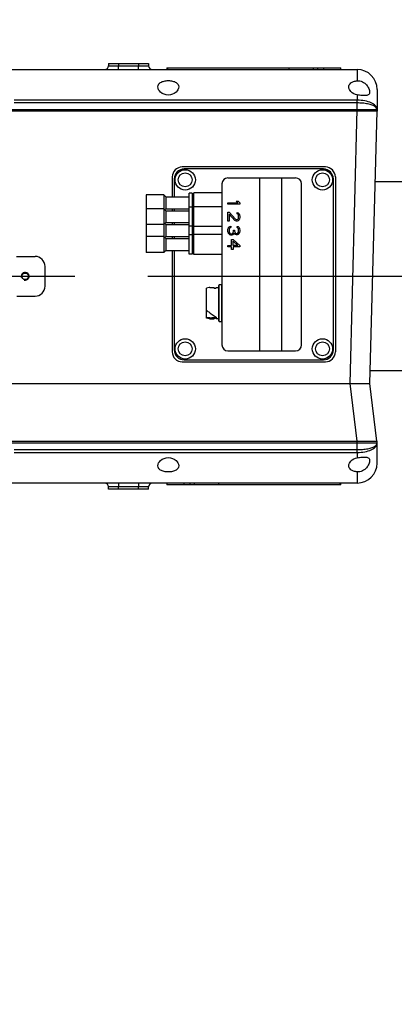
# Model space of a CAD drawing. Header units: millimetres. Extents: x 0 to 770, y -15 to 420.
# Tile 17 of 105: x 83 to 95, y 236 to 269. Entities that reach past the tile are written whole.
import ezdxf

# ---------------------------------------------------------------- set-up
doc = ezdxf.new("R2010")
doc.units = ezdxf.units.MM
doc.header["$LTSCALE"] = 32.67
doc.linetypes.add('CENTER', pattern=[0.6, 0.375, -0.075, 0.075, -0.075])
doc.linetypes.add('PHANTOM', pattern=[0.8, 0.45, -0.05, 0.1, -0.05, 0.1, -0.05])
doc.layers.get('0').update_dxf_attribs({"linetype": 'CONTINUOUS'})
for name, color, linetype in [('ASSY', 7, 'CONTINUOUS'), ('AXIS', 7, 'CONTINUOUS'), ('CHAMFER', 7, 'CONTINUOUS'), ('CRV2', 7, 'CONTINUOUS'), ('DRIV_DIM', 7, 'CONTINUOUS'), ('HOLE', 7, 'CONTINUOUS'), ('PIPING_NO', 7, 'CONTINUOUS'), ('ROUND', 7, 'CONTINUOUS')]:
    doc.layers.add(name, color=color, linetype=linetype)
doc.styles.get("Standard").update_dxf_attribs({"font": 'txt', "width": 0.8})
doc.dimstyles.new('DIMSTYLE_11', dxfattribs={"dimtxt": 3.8, "dimasz": 1.8, "dimexe": 2, "dimexo": 1.5, "dimtad": 1, "dimdec": 1, "dimlfac": 15, "dimdsep": 46, "dimtxsty": 'STANDARD', "dimblk": 'OPEN', "dimblk1": 'OPEN', "dimblk2": 'OPEN', "dimcen": 0.09, "dimadec": 0, "dimazin": 0, "dimtp": 0.001, "dimtm": 0.001, "dimtfac": 1, "dimtdec": 1, "dimtofl": 0, "dimtmove": 0, "dimatfit": 3, "dimldrblk": 'OPEN', "dimfxl": 1, "dimtolj": 1, "dimarcsym": 0})
doc.dimstyles.new('DIMSTYLE_12', dxfattribs={"dimtxt": 3.8, "dimasz": 1.8, "dimexe": 2, "dimexo": 1.5, "dimgap": 1.9, "dimtad": 1, "dimdec": 3, "dimlfac": 15, "dimdsep": 46, "dimtxsty": 'STANDARD', "dimblk": 'OPEN', "dimblk1": 'OPEN', "dimblk2": 'OPEN', "dimcen": 0.09, "dimadec": 0, "dimazin": 0, "dimtp": 0.5, "dimtm": 0.5, "dimtfac": 1, "dimtdec": 3, "dimtofl": 0, "dimtmove": 0, "dimatfit": 3, "dimldrblk": 'OPEN', "dimfxl": 1, "dimtolj": 1, "dimarcsym": 0})

# ---------------------------------------------------------------- blocks, each defined once
blk = doc.blocks.new('_OPEN')
at = {"color": 0, "linetype": 'BYBLOCK'}
for p, q in [((0, 0), (-1, 0.342)), ((-1, -0.342), (0, 0)), ((-1, 0), (0, 0))]:
    blk.add_line(p, q, dxfattribs=at)
blk = doc.blocks.new('*D38')
at = {"layer": 'DRIV_DIM', "color": 2, "linetype": 'CONTINUOUS'}
for p, q in [((138.217, 260.848), (89.181, 288.465)), ((107.593, 278.095), (138.217, 260.848))]:
    blk.add_line(p, q, dxfattribs=at)
at = {"layer": 'DRIV_DIM', "color": 2, "linetype": 'CONTINUOUS', "xscale": 1.8, "yscale": 1.8, "zscale": 1.8, "rotation": 150.6115495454}
blk.add_blockref('_OPEN', (107.593, 278.095), dxfattribs=at)
blk = doc.blocks.new('*D39')
at = {"layer": 'DRIV_DIM', "color": 2, "linetype": 'CONTINUOUS'}
blk.add_line((59.543, 344.835), (138.217, 260.848), dxfattribs=at)
at = {"layer": 'DRIV_DIM', "color": 2, "linetype": 'CONTINUOUS', "xscale": 1.8, "yscale": 1.8, "zscale": 1.8, "rotation": 133.129164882}
blk.add_blockref('_OPEN', (59.543, 344.835), dxfattribs=at)
blk = doc.blocks.new('*D40')
at = {"layer": 'DRIV_DIM', "color": 2, "linetype": 'CONTINUOUS'}
blk.add_line((66.578, 360.931), (138.217, 260.848), dxfattribs=at)
at = {"layer": 'DRIV_DIM', "color": 2, "linetype": 'CONTINUOUS', "xscale": 1.8, "yscale": 1.8, "zscale": 1.8, "rotation": 125.5948410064}
blk.add_blockref('_OPEN', (66.578, 360.931), dxfattribs=at)
blk = doc.blocks.new('*D43')
at = {"layer": 'DRIV_DIM', "color": 2, "linetype": 'CONTINUOUS'}
for p, q in [((260.905, 282.481), (264.077, 283.04)), ((23.705, 260.848), (10.415, 260.848))]:
    blk.add_line(p, q, dxfattribs=at)
for points in [[(261.177, 284.352), (262.107, 282.693), (262.388, 284.575)], [(11.812, 262.652), (12.415, 260.848), (13.044, 262.643)]]:
    blk.add_lwpolyline(points, dxfattribs=at)
for start, end in [(10, 95), (95, 180)]:
    blk.add_arc((138.217, 260.848), 125.802, start, end, dxfattribs=at)
blk = doc.blocks.new('*D44')
at = {"layer": 'DRIV_DIM', "color": 2, "linetype": 'CONTINUOUS'}
for p, q in [((23.705, 260.848), (10.415, 260.848)), ((260.905, 239.215), (264.077, 238.655))]:
    blk.add_line(p, q, dxfattribs=at)
for points in [[(13.044, 259.052), (12.415, 260.848), (11.812, 259.043)], [(262.388, 237.121), (262.107, 239.002), (261.177, 237.343)]]:
    blk.add_lwpolyline(points, dxfattribs=at)
for start, end in [(180, 265), (265, 350)]:
    blk.add_arc((138.217, 260.848), 125.802, start, end, dxfattribs=at)

msp = doc.modelspace()

# ---------------------------------------------------------------- linework, layer by layer
at = {"color": 7, "linetype": 'CONTINUOUS'}
for p, q in [((87.636975, 267.837714), (87.636975, 267.787714)), ((87.636975, 267.837714), (93.463521, 267.837714)), ((91.733344, 267.787714), (91.733344, 267.837714)), ((92.550248, 267.787714), (92.550248, 267.837714)), ((92.700248, 267.787714), (92.700248, 267.837714)), ((92.894402, 267.787714), (92.894402, 267.837714)), ((93.463522, 267.787714), (93.463522, 267.837714)), ((113.186616, 264.014381), (94.619862, 264.014381)), ((86.936915, 263.581047), (86.936915, 261.647714)), ((87.603568, 263.514381), (88.383582, 263.514381)), ((88.483582, 263.637714), (88.383582, 263.637714)), ((88.383582, 261.591047), (88.383582, 263.637709)), ((88.483582, 263.637709), (88.483582, 261.591047)), ((88.543582, 263.541047), (88.483582, 263.541047)), ((89.483582, 263.647714), (88.543582, 263.647714)), ((88.543582, 261.581047), (88.543582, 263.647709)), ((87.603568, 263.114381), (88.383582, 263.114381)), ((87.603568, 263.047714), (88.383582, 263.047714)), ((88.483582, 263.171047), (88.383582, 263.171047)), ((88.543582, 263.087714), (88.483582, 263.087714)), ((88.543582, 263.074381), (88.483582, 263.074381)), ((89.483582, 263.181047), (88.543582, 263.181047)), ((87.603568, 262.647714), (88.383582, 262.647714)), ((87.603568, 262.581047), (88.383582, 262.581047)), ((88.483582, 262.524381), (88.383582, 262.524381)), ((88.543582, 262.621047), (88.483582, 262.621047)), ((88.543582, 262.607714), (88.483582, 262.607714)), ((88.483582, 262.237714), (88.383582, 262.237714)), ((89.483582, 262.514381), (88.543582, 262.514381)), ((89.483582, 262.247714), (88.543582, 262.247714)), ((87.603568, 262.181047), (88.383582, 262.181047)), ((87.603568, 262.114381), (88.383582, 262.114381)), ((88.543582, 262.154381), (88.483582, 262.154381)), ((88.543582, 262.141047), (88.483582, 262.141047)), ((87.603568, 261.714381), (88.383582, 261.714381)), ((88.483582, 261.591047), (88.383582, 261.591047)), ((88.543582, 261.687714), (88.483582, 261.687714)), ((89.483582, 261.581047), (88.543582, 261.581047)), ((89.376915, 259.351047), (89.376915, 260.544381)), ((89.470248, 260.557714), (89.390248, 260.557714)), ((88.966915, 259.446361), (88.966915, 260.448814)), ((89.076786, 260.477714), (89.212746, 260.477714)), ((89.210248, 260.477708), (89.210248, 260.452998)), ((89.215525, 260.477707), (89.216915, 260.477698)), ((89.216915, 260.448827), (89.216915, 260.477698)), ((89.223582, 260.448814), (89.276915, 260.448814)), ((89.290248, 260.452998), (89.290248, 260.477714)), ((89.290248, 260.477714), (89.363582, 260.477714)), ((89.06167, 259.632971), (89.062735, 259.632115)), ((89.0763, 259.457714), (88.966915, 259.457714)), ((89.0763, 259.457714), (89.137962, 259.466183)), ((89.0763, 259.417714), (89.211967, 259.417714)), ((89.150248, 259.467289), (89.149269, 259.467289)), ((89.150248, 259.428071), (89.149269, 259.428071)), ((89.216915, 259.458992), (89.216915, 259.417737)), ((89.290248, 259.457714), (89.216915, 259.457714)), ((89.276915, 259.446361), (89.223582, 259.446361)), ((89.290248, 259.417714), (89.290248, 259.459443)), ((89.363582, 259.417714), (89.290248, 259.417714)), ((89.390248, 259.337714), (89.470248, 259.337714)), ((113.186616, 257.681047), (94.454018, 257.681047)), ((87.636975, 253.907714), (87.636975, 253.857714)), ((93.463521, 253.857714), (87.636975, 253.857714)), ((88.206095, 253.907714), (88.206095, 253.857714)), ((88.400248, 253.907714), (88.400248, 253.857714)), ((88.550248, 253.907714), (88.550248, 253.857714)), ((89.367152, 253.907714), (89.367152, 253.857714)), ((93.463522, 253.857714), (93.463522, 253.907714))]:
    msp.add_line(p, q, dxfattribs=at)
at = {"color": 9, "linetype": 'CONTINUOUS'}
for p, q in [((87.666463, 267.787714), (87.666463, 267.837714)), ((89.390248, 259.337714), (89.390248, 260.557714)), ((89.470248, 260.557714), (89.470248, 259.337714)), ((89.363582, 260.477714), (89.363582, 259.417714)), ((89.137962, 259.466183), (89.137962, 259.426874)), ((89.149269, 259.428071), (89.149269, 259.467289)), ((89.150248, 259.428071), (89.150248, 259.467289)), ((89.223582, 259.457714), (89.223582, 259.446361)), ((89.276915, 259.446361), (89.276915, 259.457714)), ((93.434033, 253.907714), (93.434033, 253.857714))]:
    msp.add_line(p, q, dxfattribs=at)
at = {"color": 7, "linetype": 'CONTINUOUS'}
for centre in [(88.250248, 264.081047), (92.850248, 264.081047), (88.250248, 258.414381), (92.850248, 258.414381)]:
    msp.add_circle(centre, 0.34, dxfattribs=at)
at = {"color": 2, "linetype": 'CONTINUOUS'}
msp.add_arc((82.883582, 260.847714), 0.133333, 255, 195, dxfattribs=at)
at = {"color": 7, "linetype": 'CONTINUOUS'}
for centre, radius, start, end in [((89.390248, 260.544381), 0.013333, 90, 180.1641373), ((89.212746, 259.947711), 0.530003, 89.6995254, 90.2702101), ((89.363582, 260.491047), 0.013333, 270, 359.8318947), ((90.203104, 261.051423), 1.82068, 231.2192203, 231.8193432), ((89.211967, 259.947739), 0.530025, 270.0000044, 270.5348919), ((89.363582, 259.404381), 0.013333, 0.0016462, 89.9983538), ((89.390248, 259.351047), 0.013333, 180.0016462, 270), ((89.470248, 259.351047), 0.013333, 270.0016462, 359.9983538)]:
    msp.add_arc(centre, radius, start, end, dxfattribs=at)
for points in [[(89.483581, 260.544339), (89.483601, 260.550634), (89.476544, 260.557714), (89.470248, 260.557714)], [(88.966919, 259.713816), (88.99782, 259.686087), (89.029322, 259.658997), (89.06167, 259.632971)], [(89.137962, 259.426874), (89.118038, 259.420972), (89.097079, 259.417714), (89.0763, 259.417714)], [(89.137962, 259.466183), (89.141166, 259.467059), (89.144612, 259.467402), (89.147899, 259.466926)], [(89.223582, 259.446361), (89.221353, 259.446361), (89.219112, 259.446191), (89.216921, 259.445786)]]:
    msp.add_open_spline(points, degree=3, dxfattribs=at)
for points, knots in [([(89.076784, 260.477714), (89.06761, 260.477714), (89.029515, 260.475199), (88.992567, 260.462183), (88.966932, 260.448823)], [0, 0, 0, 0, 0.240914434, 1, 1, 1, 1]), ([(89.223582, 260.448814), (89.219934, 260.44882), (89.2155, 260.448878), (89.210295, 260.451838), (89.210248, 260.453008)], [0, 0, 0, 0, 0.756894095, 1, 1, 1, 1]), ([(89.290248, 260.453008), (89.290202, 260.451838), (89.284997, 260.448878), (89.280563, 260.44882), (89.276915, 260.448814)], [0, 0, 0, 0, 0.243105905, 1, 1, 1, 1]), ([(89.077663, 259.620249), (89.091942, 259.609022), (89.147409, 259.56678), (89.205924, 259.528334), (89.251189, 259.503627)], [0, 0, 0, 0, 0.260479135, 1, 1, 1, 1]), ([(89.0763, 259.417714), (89.067164, 259.417714), (89.02924, 259.420207), (88.992446, 259.433109), (88.966906, 259.446366)], [0, 0, 0, 0, 0.240984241, 1, 1, 1, 1]), ([(89.149269, 259.428071), (89.146201, 259.428071), (89.142381, 259.427873), (89.13866, 259.427081), (89.137962, 259.426874)], [0, 0, 0, 0, 0.808197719, 1, 1, 1, 1]), ([(89.150248, 259.467289), (89.158477, 259.467289), (89.173534, 259.466619), (89.195417, 259.465129), (89.206487, 259.461481), (89.216915, 259.460973), (89.216915, 259.458992)], [0, 0, 0, 0, 0.365403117, 0.685777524, 0.912024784, 1, 1, 1, 1]), ([(89.216915, 259.419096), (89.216915, 259.420972), (89.207112, 259.421899), (89.196119, 259.425523), (89.174132, 259.42735), (89.158751, 259.428071), (89.150248, 259.428071)], [0, 0, 0, 0, 0.083109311, 0.301342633, 0.62324856, 1, 1, 1, 1]), ([(89.251189, 259.503627), (89.256964, 259.500476), (89.273312, 259.490116), (89.290244, 259.47289), (89.290248, 259.45945)], [0, 0, 0, 0, 0.328606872, 1, 1, 1, 1]), ([(89.290248, 259.442201), (89.290188, 259.44337), (89.284983, 259.446284), (89.280557, 259.446355), (89.276915, 259.446361)], [0, 0, 0, 0, 0.243248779, 1, 1, 1, 1])]:
    msp.add_open_spline(points, degree=3, knots=knots, dxfattribs=at)
at = {"layer": 'ASSY', "color": 7, "linetype": 'CONTINUOUS'}
for centre in [(88.250248, 264.081047), (92.850248, 264.081047), (88.250248, 258.414381), (92.850248, 258.414381)]:
    msp.add_circle(centre, 0.233333, dxfattribs=at)
at = {"layer": 'AXIS', "color": 7, "linetype": 'CONTINUOUS'}
for p, q in [((87.436931, 267.787714), (93.663565, 267.787714)), ((87.436975, 267.787714), (87.436975, 267.781047)), ((93.030547, 267.787714), (93.030547, 267.781047)), ((93.663522, 267.781047), (93.663522, 267.787714)), ((93.663565, 253.907714), (87.436931, 253.907714)), ((87.436975, 253.914381), (87.436975, 253.907714)), ((88.06995, 253.907714), (88.06995, 253.914381)), ((93.663522, 253.907714), (93.663522, 253.914381))]:
    msp.add_line(p, q, dxfattribs=at)
at = {"layer": 'AXIS', "color": 9, "linetype": 'CONTINUOUS'}
for p, q in [((87.474211, 267.787714), (87.474211, 267.781047)), ((91.814863, 267.787714), (91.814863, 267.781047)), ((89.285634, 253.907714), (89.285634, 253.914381)), ((93.626286, 253.907714), (93.626286, 253.914381))]:
    msp.add_line(p, q, dxfattribs=at)
at = {"layer": 'AXIS', "color": 7, "linetype": 'CENTER'}
msp.add_line((67.398248, 260.847714), (97.035582, 260.847714), dxfattribs=at)
at = {"layer": 'AXIS', "color": 7, "linetype": 'CONTINUOUS'}
msp.add_circle((82.883582, 260.847714), 0.11, dxfattribs=at)
at = {"layer": 'CHAMFER', "color": 7, "linetype": 'CONTINUOUS'}
for p, q in [((87.536915, 263.581047), (86.936915, 263.581047)), ((87.603568, 263.514381), (87.536906, 263.581039)), ((87.536915, 263.581047), (87.536915, 261.647714)), ((87.603568, 263.514381), (87.603568, 263.114381)), ((87.536915, 263.114381), (86.936915, 263.114381)), ((87.603568, 263.047714), (87.536906, 263.114372)), ((87.603568, 263.114381), (87.570233, 263.081047)), ((87.603568, 263.047714), (87.603568, 262.647714)), ((87.536915, 262.581047), (86.936915, 262.581047)), ((87.603568, 262.647714), (87.536906, 262.581056)), ((87.603568, 262.581047), (87.570233, 262.614381)), ((87.603568, 262.581047), (87.603568, 262.181047)), ((87.536915, 262.181047), (86.936915, 262.181047)), ((87.603568, 262.114381), (87.536906, 262.181039)), ((87.603568, 262.181047), (87.570233, 262.147714)), ((87.603568, 262.114381), (87.603568, 261.714381)), ((87.536915, 261.647714), (86.936915, 261.647714)), ((87.603568, 261.714381), (87.536906, 261.647723))]:
    msp.add_line(p, q, dxfattribs=at)
at = {"layer": 'CRV2', "color": 4, "linetype": 'CONTINUOUS'}
for p, q in [((87.436978, 267.787714), (93.663522, 267.787714)), ((93.663518, 253.907714), (87.436975, 253.907714))]:
    msp.add_line(p, q, dxfattribs=at)
at = {"layer": 'CRV2', "color": 4, "linetype": 'PHANTOM'}
for radius in [123.080582, 115.080582]:
    msp.add_arc((138.216915, 260.847714), radius, 10, 350, dxfattribs=at)
at = {"layer": 'HOLE', "color": 9, "linetype": 'CONTINUOUS'}
for p, q in [((94.016915, 267.781047), (94.016915, 267.407212)), ((94.016915, 266.933357), (94.016915, 266.753691)), ((94.016915, 254.941738), (94.016915, 254.762071)), ((94.016915, 254.288217), (94.016915, 253.914381))]:
    msp.add_line(p, q, dxfattribs=at)
at = {"layer": 'HOLE', "color": 7, "linetype": 'CONTINUOUS'}
for points, knots in [([(87.333582, 267.202089), (87.333582, 267.229821), (87.35097, 267.291062), (87.429926, 267.360009), (87.545771, 267.401311), (87.683582, 267.415504), (87.821392, 267.401311), (87.937237, 267.360009), (88.016193, 267.291062), (88.033582, 267.229821), (88.033582, 267.202089)], [0, 0, 0, 0, 0.093000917, 0.200741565, 0.33821654, 0.499999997, 0.661783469, 0.799258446, 0.906999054, 1, 1, 1, 1]), ([(88.033582, 267.202089), (88.033582, 267.136121), (87.938301, 266.984328), (87.683582, 266.894519), (87.428862, 266.984327), (87.333582, 267.136121), (87.333582, 267.202089)], [0, 0, 0, 0, 0.208188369, 0.499999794, 0.791811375, 1, 1, 1, 1]), ([(93.733582, 267.202089), (93.733582, 267.226673), (93.746573, 267.279788), (93.807788, 267.344527), (93.901941, 267.388678), (93.976202, 267.403118), (94.016915, 267.407212)], [0, 0, 0, 0, 0.193466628, 0.409791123, 0.678001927, 1, 1, 1, 1]), ([(94.016915, 266.933357), (93.938681, 266.94692), (93.807142, 267.010868), (93.733582, 267.144135), (93.733582, 267.202089)], [0, 0, 0, 0, 0.578069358, 1, 1, 1, 1]), ([(94.016915, 267.407212), (94.077342, 267.413288), (94.198656, 267.38824), (94.329544, 267.279826), (94.407501, 267.154488), (94.433582, 267.064614), (94.433582, 267.023169)], [0, 0, 0, 0, 0.293204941, 0.562126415, 0.799910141, 1, 1, 1, 1]), ([(94.433582, 267.023169), (94.433582, 267.008427), (94.430598, 266.979821), (94.397846, 266.925495), (94.298335, 266.903598), (94.169282, 266.912141), (94.069243, 266.924285), (94.016915, 266.933357)], [0, 0, 0, 0, 0.091924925, 0.17585535, 0.377314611, 0.668848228, 1, 1, 1, 1]), ([(87.333582, 254.49334), (87.333582, 254.559308), (87.428862, 254.711101), (87.683581, 254.800909), (87.938301, 254.711101), (88.033582, 254.559308), (88.033582, 254.49334)], [0, 0, 0, 0, 0.208188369, 0.499999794, 0.791811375, 1, 1, 1, 1]), ([(93.733582, 254.49334), (93.733582, 254.551294), (93.807142, 254.684561), (93.938681, 254.748508), (94.016915, 254.762071)], [0, 0, 0, 0, 0.421930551, 1, 1, 1, 1]), ([(94.016915, 254.762071), (94.069242, 254.771143), (94.169281, 254.783288), (94.298333, 254.79183), (94.397845, 254.769934), (94.430598, 254.715608), (94.433582, 254.687002), (94.433582, 254.672259)], [0, 0, 0, 0, 0.331148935, 0.622680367, 0.824143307, 0.908074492, 1, 1, 1, 1]), ([(94.433582, 254.672259), (94.433582, 254.630815), (94.407501, 254.54094), (94.329544, 254.415602), (94.198656, 254.307189), (94.077342, 254.28214), (94.016915, 254.288217)], [0, 0, 0, 0, 0.200089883, 0.437873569, 0.706795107, 1, 1, 1, 1]), ([(88.033582, 254.49334), (88.033582, 254.465607), (88.016193, 254.404366), (87.937237, 254.33542), (87.821392, 254.294117), (87.683582, 254.279925), (87.545771, 254.294117), (87.429926, 254.33542), (87.35097, 254.404366), (87.333582, 254.465607), (87.333582, 254.49334)], [0, 0, 0, 0, 0.093000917, 0.200741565, 0.33821654, 0.499999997, 0.661783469, 0.799258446, 0.906999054, 1, 1, 1, 1]), ([(94.016915, 254.288217), (93.976202, 254.292311), (93.901941, 254.30675), (93.807788, 254.350901), (93.746573, 254.41564), (93.733582, 254.468755), (93.733582, 254.49334)], [0, 0, 0, 0, 0.321998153, 0.590208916, 0.806533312, 1, 1, 1, 1])]:
    msp.add_open_spline(points, degree=3, knots=knots, dxfattribs=at)
at = {"layer": 'PIPING_NO', "color": 4, "linetype": 'CONTINUOUS'}
for p, q in [((89.683582, 263.264381), (89.683582, 263.314381)), ((89.683582, 263.314381), (90.015496, 263.314381)), ((90.083582, 263.264381), (89.683582, 263.264381)), ((90.015496, 263.314381), (89.955922, 263.364381)), ((89.955922, 263.364381), (90.024007, 263.364381)), ((90.024007, 263.364381), (90.083582, 263.314381)), ((90.083582, 263.314381), (90.083582, 263.264381)), ((89.683582, 262.697714), (89.683582, 262.997714)), ((89.683582, 262.997714), (89.726135, 262.997714)), ((89.726135, 262.997714), (89.938901, 262.764381)), ((89.726135, 262.931047), (89.726135, 262.697714)), ((89.913369, 262.722714), (89.726135, 262.931047)), ((89.989965, 262.947714), (89.989965, 262.989381)), ((89.989965, 262.989381), (90.024007, 262.981047)), ((90.015496, 262.931047), (89.989965, 262.947714)), ((90.032518, 262.906047), (90.015496, 262.931047)), ((90.024007, 262.981047), (90.05805, 262.947714)), ((90.041028, 262.864381), (90.032518, 262.906047)), ((90.041028, 262.831047), (90.041028, 262.864381)), ((90.05805, 262.947714), (90.075071, 262.914381)), ((90.075071, 262.914381), (90.083582, 262.856047)), ((90.083582, 262.856047), (90.083582, 262.822714)), ((89.726135, 262.697714), (89.683582, 262.697714)), ((89.726135, 262.506047), (89.751667, 262.522714)), ((89.751667, 262.522714), (89.777199, 262.531047)), ((89.777199, 262.531047), (89.777199, 262.489381)), ((89.938901, 262.706047), (89.913369, 262.722714)), ((89.938901, 262.764381), (89.972943, 262.747714)), ((89.972943, 262.697714), (89.938901, 262.706047)), ((89.972943, 262.747714), (89.989965, 262.747714)), ((89.989965, 262.697714), (89.972943, 262.697714)), ((89.989965, 262.747714), (90.015496, 262.764381)), ((90.024007, 262.706047), (89.989965, 262.697714)), ((89.989965, 262.481047), (89.989965, 262.522714)), ((89.989965, 262.522714), (90.024007, 262.514381)), ((90.015496, 262.764381), (90.032518, 262.789381)), ((90.05805, 262.739381), (90.024007, 262.706047)), ((90.032518, 262.789381), (90.041028, 262.831047)), ((90.075071, 262.772714), (90.05805, 262.739381)), ((90.083582, 262.822714), (90.075071, 262.772714)), ((89.683582, 262.414381), (89.692092, 262.447714)), ((89.683582, 262.347714), (89.683582, 262.414381)), ((89.692092, 262.314381), (89.683582, 262.347714)), ((89.692092, 262.447714), (89.709113, 262.481047)), ((89.709113, 262.281047), (89.692092, 262.314381)), ((89.709113, 262.481047), (89.726135, 262.506047)), ((89.726135, 262.256047), (89.709113, 262.281047)), ((89.734645, 262.447714), (89.726135, 262.406047)), ((89.726135, 262.406047), (89.726135, 262.356047)), ((89.726135, 262.356047), (89.734645, 262.314381)), ((89.751667, 262.239381), (89.726135, 262.256047)), ((89.743156, 262.464381), (89.734645, 262.447714)), ((89.734645, 262.314381), (89.743156, 262.297714)), ((89.760177, 262.481047), (89.743156, 262.464381)), ((89.743156, 262.297714), (89.760177, 262.281047)), ((89.777199, 262.231047), (89.751667, 262.239381)), ((89.777199, 262.489381), (89.760177, 262.481047)), ((89.760177, 262.281047), (89.777199, 262.272714)), ((89.777199, 262.272714), (89.811241, 262.272714)), ((89.811241, 262.231047), (89.777199, 262.231047)), ((89.811241, 262.272714), (89.845284, 262.289381)), ((89.845284, 262.239381), (89.811241, 262.231047)), ((89.845284, 262.289381), (89.862305, 262.314381)), ((89.870816, 262.256047), (89.845284, 262.239381)), ((89.862305, 262.314381), (89.870816, 262.364381)), ((89.870816, 262.364381), (89.870816, 262.397714)), ((89.870816, 262.397714), (89.904858, 262.397714)), ((89.887837, 262.297714), (89.870816, 262.256047)), ((89.913369, 262.264381), (89.887837, 262.297714)), ((89.904858, 262.397714), (89.904858, 262.364381)), ((89.904858, 262.364381), (89.921879, 262.314381)), ((89.938901, 262.247714), (89.913369, 262.264381)), ((89.921879, 262.314381), (89.938901, 262.297714)), ((89.938901, 262.297714), (89.972943, 262.281047)), ((89.972943, 262.239381), (89.938901, 262.247714)), ((89.972943, 262.281047), (89.989965, 262.281047)), ((89.989965, 262.239381), (89.972943, 262.239381)), ((90.015496, 262.464381), (89.989965, 262.481047)), ((89.989965, 262.281047), (90.015496, 262.297714)), ((90.024007, 262.247714), (89.989965, 262.239381)), ((90.032518, 262.439381), (90.015496, 262.464381)), ((90.015496, 262.297714), (90.032518, 262.322714)), ((90.024007, 262.514381), (90.05805, 262.481047)), ((90.05805, 262.281047), (90.024007, 262.247714)), ((90.041028, 262.397714), (90.032518, 262.439381)), ((90.032518, 262.322714), (90.041028, 262.364381)), ((90.041028, 262.364381), (90.041028, 262.397714)), ((90.05805, 262.481047), (90.075071, 262.447714)), ((90.075071, 262.314381), (90.05805, 262.281047)), ((90.075071, 262.447714), (90.083582, 262.389381)), ((90.083582, 262.372714), (90.075071, 262.314381)), ((90.083582, 262.389381), (90.083582, 262.372714)), ((89.683582, 261.831047), (89.683582, 261.881047)), ((89.683582, 261.881047), (89.80273, 261.881047)), ((89.80273, 261.881047), (89.80273, 262.081047)), ((89.80273, 262.081047), (89.853794, 262.081047)), ((89.853794, 262.081047), (90.083582, 261.881047)), ((89.853794, 261.881047), (89.853794, 262.022714)), ((89.853794, 262.022714), (90.015496, 261.881047)), ((90.015496, 261.881047), (89.853794, 261.881047)), ((90.083582, 261.881047), (90.083582, 261.831047)), ((89.80273, 261.831047), (89.683582, 261.831047)), ((89.80273, 261.747714), (89.80273, 261.831047)), ((89.853794, 261.747714), (89.80273, 261.747714)), ((89.853794, 261.831047), (89.853794, 261.747714)), ((90.083582, 261.831047), (89.853794, 261.831047))]:
    msp.add_line(p, q, dxfattribs=at)
at = {"layer": 'ROUND', "color": 7, "linetype": 'CONTINUOUS'}
for p, q in [((85.683582, 267.981047), (85.681744, 267.910891)), ((85.683582, 267.981047), (87.016915, 267.981047)), ((87.016915, 267.981047), (87.018752, 267.910891)), ((74.380487, 267.781047), (94.016915, 267.781047)), ((94.683582, 267.114381), (94.683582, 266.381047)), ((74.081843, 266.447714), (94.683582, 266.447714)), ((94.683582, 266.381047), (74.081843, 266.381047)), ((94.442671, 257.247714), (94.681837, 266.381093)), ((92.950248, 264.514381), (88.150248, 264.514381)), ((87.816915, 264.181047), (87.816915, 263.514381)), ((92.883582, 264.447714), (88.216915, 264.447714)), ((93.283582, 264.181047), (93.283582, 258.314381)), ((87.883582, 264.114381), (87.883582, 263.514381)), ((89.483582, 263.947714), (89.483582, 258.547714)), ((89.683582, 264.147714), (91.950248, 264.147714)), ((92.150248, 258.547714), (92.150248, 263.947714)), ((93.216915, 258.381047), (93.216915, 264.114381)), ((87.816915, 263.114381), (87.816915, 263.047714)), ((87.883582, 263.114381), (87.883582, 263.047714)), ((87.816915, 262.647714), (87.816915, 262.581047)), ((87.883582, 262.647714), (87.883582, 262.581047)), ((87.816915, 262.181047), (87.816915, 262.114381)), ((87.883582, 262.181047), (87.883582, 262.114381)), ((87.816915, 261.714381), (87.816915, 258.314381)), ((87.883582, 261.714381), (87.883582, 258.381047)), ((82.589179, 261.514381), (83.216915, 261.514381)), ((83.550248, 260.514381), (83.550248, 261.181047)), ((82.609337, 260.181047), (83.216915, 260.181047)), ((89.683582, 258.347714), (91.950248, 258.347714)), ((88.150248, 257.981047), (92.950248, 257.981047)), ((88.216915, 258.047714), (92.883582, 258.047714)), ((80.657825, 257.247714), (94.442617, 257.247714)), ((94.675549, 255.314381), (94.442617, 257.247714)), ((74.081843, 255.314381), (94.683582, 255.314381)), ((94.683582, 254.581047), (94.683582, 255.314381)), ((94.683582, 255.247714), (74.081843, 255.247714)), ((94.016915, 253.914381), (74.380487, 253.914381)), ((85.683582, 253.714381), (85.681744, 253.784538)), ((87.016915, 253.714381), (85.683582, 253.714381)), ((87.016915, 253.714381), (87.018752, 253.784538))]:
    msp.add_line(p, q, dxfattribs=at)
at = {"layer": 'ROUND', "color": 9, "linetype": 'CONTINUOUS'}
for p, q in [((86.016801, 267.981047), (86.014964, 267.910891)), ((86.014964, 267.781047), (86.014964, 267.910891)), ((86.014964, 267.910891), (86.685533, 267.910891)), ((86.683696, 267.981047), (86.685533, 267.910891)), ((86.685533, 267.781047), (86.685533, 267.910891)), ((94.016915, 266.661451), (82.513087, 266.661465)), ((94.016915, 266.753691), (82.513719, 266.753705)), ((94.016915, 266.381047), (94.016915, 266.753691)), ((93.776233, 257.247714), (94.017143, 266.447714)), ((90.746547, 258.347714), (90.746547, 264.147714)), ((91.486148, 258.347714), (91.486148, 264.147714)), ((94.013716, 255.313995), (93.780737, 257.247714)), ((94.016915, 254.941738), (94.016915, 255.314381)), ((82.513087, 255.033963), (94.016915, 255.033977)), ((82.513719, 254.941723), (94.016915, 254.941738)), ((86.014964, 253.914381), (86.014964, 253.784538)), ((86.016801, 253.714381), (86.014964, 253.784538)), ((86.685533, 253.784538), (86.014964, 253.784538)), ((86.683696, 253.714381), (86.685533, 253.784538)), ((86.685533, 253.914381), (86.685533, 253.784538))]:
    msp.add_line(p, q, dxfattribs=at)
at = {"layer": 'ROUND', "color": 7, "linetype": 'CONTINUOUS'}
for centre, radius, start, end in [((85.548457, 267.914381), 0.133333, 270, 358.5), ((87.15204, 267.914381), 0.133333, 181.5, 270), ((94.016915, 267.114381), 0.666667, 0, 90), ((88.150248, 264.181047), 0.333333, 90, 180), ((92.950248, 264.181047), 0.333333, 0, 90), ((88.216915, 264.114381), 0.333333, 90, 180), ((92.883582, 264.114381), 0.333333, 0, 90), ((89.683582, 263.947714), 0.2, 90, 180), ((91.950248, 263.947714), 0.2, 0, 90), ((83.216915, 261.181047), 0.333333, 0, 90), ((83.216915, 260.514381), 0.333333, 270, 360), ((88.150248, 258.314381), 0.333333, 180, 270), ((88.216915, 258.381047), 0.333333, 180, 270), ((89.683582, 258.547714), 0.2, 180, 270), ((91.950248, 258.547714), 0.2, 270, 360), ((92.883582, 258.381047), 0.333333, 270, 360), ((92.950248, 258.314381), 0.333333, 270, 360), ((94.016915, 254.581047), 0.666667, 270, 360), ((85.548457, 253.781047), 0.133333, 1.5, 90), ((87.15204, 253.781047), 0.133333, 90, 178.5)]:
    msp.add_arc(centre, radius, start, end, dxfattribs=at)
at = {"layer": 'ROUND', "color": 9, "linetype": 'CONTINUOUS'}
msp.add_arc((94.596814, 266.435484), 0.086782, 8.1019545, 11.300622, dxfattribs=at)
for points, knots in [([(85.681744, 267.910891), (85.681731, 267.910348), (85.685134, 267.910903), (85.688702, 267.909927), (85.697294, 267.910116), (85.713462, 267.909577), (85.741499, 267.90955), (85.782273, 267.909394), (85.832177, 267.909531), (85.910717, 267.909912), (85.972449, 267.910446), (86.014964, 267.910891)], [0, 0, 0, 0, 0.004883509, 0.019273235, 0.043092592, 0.076124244, 0.168486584, 0.292827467, 0.444369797, 0.617274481, 1, 1, 1, 1]), ([(86.685533, 267.910891), (86.728045, 267.910446), (86.789775, 267.909912), (86.868312, 267.909531), (86.918218, 267.909394), (86.958993, 267.90955), (86.987031, 267.909577), (87.0032, 267.910116), (87.011793, 267.909927), (87.015362, 267.910903), (87.018766, 267.910348), (87.018752, 267.910891)], [0, 0, 0, 0, 0.382702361, 0.555608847, 0.707153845, 0.831499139, 0.92386592, 0.956901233, 0.980723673, 0.995115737, 1, 1, 1, 1]), ([(94.683158, 266.447714), (94.681669, 266.468772), (94.669862, 266.512663), (94.628531, 266.57174), (94.565877, 266.624192), (94.449181, 266.688032), (94.262953, 266.740165), (94.102543, 266.75369), (94.016915, 266.753691)], [0, 0, 0, 0, 0.080474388, 0.168815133, 0.270835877, 0.389320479, 0.673571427, 1, 1, 1, 1]), ([(94.234187, 266.649723), (94.216592, 266.651682), (94.144369, 266.658623), (94.071762, 266.661451), (94.016915, 266.661451)], [0, 0, 0, 0, 0.244009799, 1, 1, 1, 1]), ([(94.681913, 266.452489), (94.676932, 266.477429), (94.637277, 266.530692), (94.539164, 266.583227), (94.400464, 266.626057), (94.293269, 266.643142), (94.234187, 266.649723)], [0, 0, 0, 0, 0.149677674, 0.362863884, 0.650134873, 1, 1, 1, 1]), ([(94.016915, 254.941738), (94.102544, 254.941738), (94.262952, 254.955263), (94.449178, 255.007395), (94.565874, 255.071234), (94.628529, 255.123686), (94.669862, 255.182764), (94.681669, 255.226656), (94.683158, 255.247714)], [0, 0, 0, 0, 0.326430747, 0.610674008, 0.729158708, 0.831181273, 0.919523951, 1, 1, 1, 1]), ([(94.016915, 255.033977), (94.035361, 255.033977), (94.107877, 255.034948), (94.180359, 255.039714), (94.234102, 255.045696)], [0, 0, 0, 0, 0.254354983, 1, 1, 1, 1]), ([(94.234102, 255.045696), (94.294154, 255.052381), (94.402879, 255.069758), (94.542888, 255.113661), (94.641283, 255.167378), (94.679151, 255.222561), (94.682729, 255.247714)], [0, 0, 0, 0, 0.352343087, 0.64013371, 0.851849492, 1, 1, 1, 1]), ([(86.014964, 253.784538), (85.972451, 253.784982), (85.910722, 253.785516), (85.832184, 253.785897), (85.782279, 253.786034), (85.741503, 253.785878), (85.713466, 253.785851), (85.697296, 253.785312), (85.688703, 253.785502), (85.685134, 253.784525), (85.681731, 253.78508), (85.681744, 253.784538)], [0, 0, 0, 0, 0.382702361, 0.555608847, 0.707153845, 0.831499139, 0.92386592, 0.956901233, 0.980723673, 0.995115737, 1, 1, 1, 1]), ([(87.018752, 253.784538), (87.018766, 253.78508), (87.015363, 253.784525), (87.011794, 253.785502), (87.003203, 253.785312), (86.987034, 253.785851), (86.958998, 253.785878), (86.918224, 253.786034), (86.868319, 253.785897), (86.78978, 253.785516), (86.728048, 253.784982), (86.685533, 253.784538)], [0, 0, 0, 0, 0.004883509, 0.019273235, 0.043092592, 0.076124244, 0.168486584, 0.292827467, 0.444369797, 0.617274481, 1, 1, 1, 1])]:
    msp.add_open_spline(points, degree=3, knots=knots, dxfattribs=at)

# ---------------------------------------------------------------- dimensions: what is measured, and where the dimension line sits
at = {"layer": 'DRIV_DIM', "color": 2, "linetype": 'CONTINUOUS'}
for base, line1, line2, picture, middle in [((127.252567, 386.170787), ((258.188721, 282.00198), (259.427627, 282.220433)), ((26.462897, 260.847714), (25.20488, 260.847714)), '*D43', (91.055158, 377.474718)), ((127.252567, 135.524642), ((26.462897, 260.847714), (25.20488, 260.847714)), ((258.188721, 239.693448), (259.427627, 239.474995)), '*D44', (121.715861, 136.132821))]:
    dim = msp.add_angular_dim_2l(base=base, line1=line1, line2=line2, dimstyle='DIMSTYLE_12', override={"dimtad": 2}, dxfattribs=at)
    dim.commit()
    dim.dimension.update_dxf_attribs({"geometry": picture, "text_midpoint": middle, "dimtype": 162})
for mpoint, picture, middle in [((66.577892, 360.93108), '*D40', (74.592748, 351.366082)), ((59.542609, 344.835178), '*D39', (66.08136, 339.244452)), ((107.593311, 278.095096), '*D38', (89.646868, 289.29294))]:
    dim = msp.add_radius_dim(center=(138.216915, 260.847714), mpoint=mpoint, text='R<>', dimstyle='DIMSTYLE_11', override={"dimpost": '<>'}, dxfattribs=at)
    dim.commit()
    dim.dimension.update_dxf_attribs({"geometry": picture, "text_midpoint": middle, "dimtype": 164})

doc.saveas('drawing.dxf')
